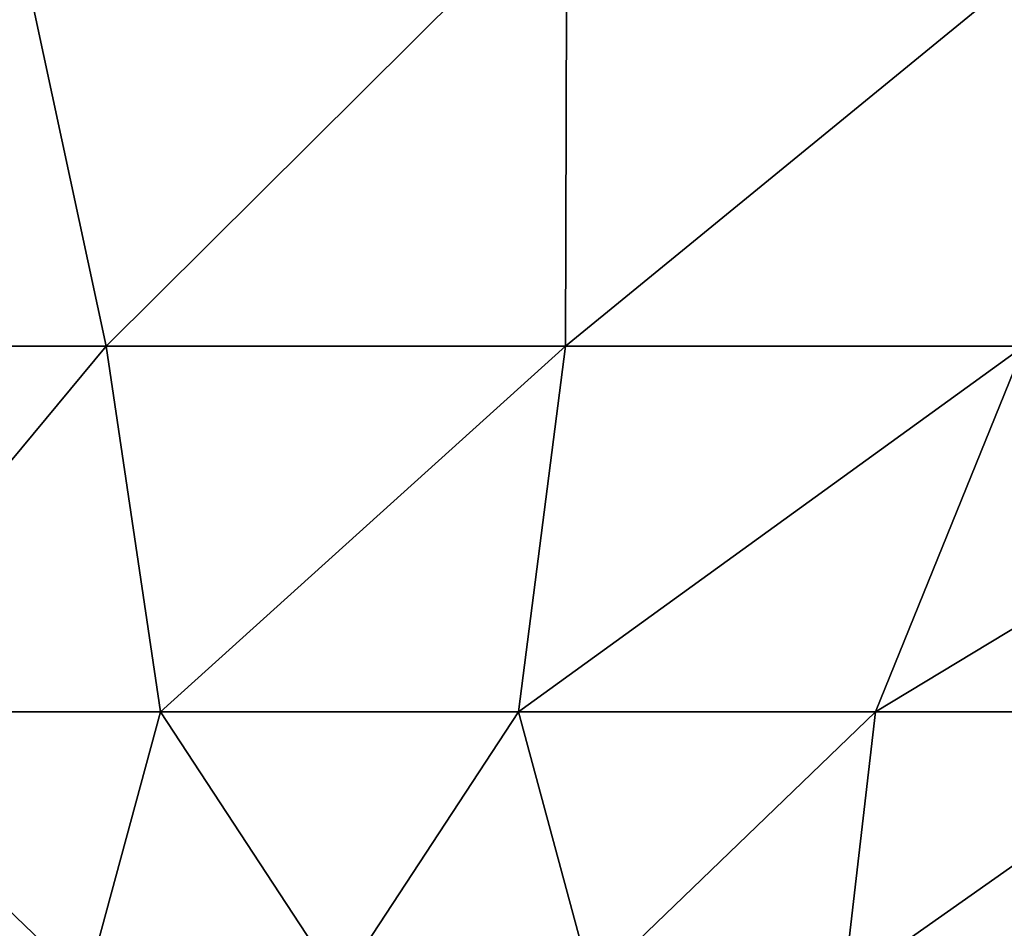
# Model space of a CAD drawing. Header units: millimetres. Extents: x -125 to 125, y 3898 to 4025.
# Tile 139 of 256: x 0 to 1.65, y 3900.56 to 3902.08. Entities that reach past the tile are written whole.
import ezdxf

# ---------------------------------------------------------------- set-up
doc = ezdxf.new("R2010")
doc.units = ezdxf.units.MM
doc.header["$LTSCALE"] = 2.2935
doc.layers.add('2', color=7, linetype='CONTINUOUS')
doc.layers.add('3', color=7, linetype='CONTINUOUS')

msp = doc.modelspace()

# ---------------------------------------------------------------- linework, layer by layer
at = {"layer": '2', "color": 36, "linetype": 'Continuous', "true_color": 0x833d1e}
for points in [[(0.1446, 3901.5297, 19.4954), (-0.0198, 3902.296, 23.8482), (-0.6245, 3901.5297, 19.4859), (0.1446, 3901.5297, 19.4954)], [(0.916, 3902.296, 23.8306), (-0.0198, 3902.296, 23.8482), (0.1446, 3901.5297, 19.4954), (0.916, 3902.296, 23.8306)], [(0.9135, 3901.5297, 19.4745), (0.916, 3902.296, 23.8306), (0.1446, 3901.5297, 19.4954), (0.9135, 3901.5297, 19.4745)], [(1.8504, 3902.296, 23.7763), (0.916, 3902.296, 23.8306), (0.9135, 3901.5297, 19.4745), (1.8504, 3902.296, 23.7763)], [(1.6809, 3901.5297, 19.4233), (1.8504, 3902.296, 23.7763), (0.9135, 3901.5297, 19.4745), (1.6809, 3901.5297, 19.4233)], [(0.1446, 3901.5297, 19.4954), (-0.6245, 3901.5297, 19.4859), (-0.3639, 3900.9177, 15.1149), (0.1446, 3901.5297, 19.4954)], [(0.2356, 3900.9177, 15.1175), (0.1446, 3901.5297, 19.4954), (-0.3639, 3900.9177, 15.1149), (0.2356, 3900.9177, 15.1175)], [(0.9135, 3901.5297, 19.4745), (0.1446, 3901.5297, 19.4954), (0.2356, 3900.9177, 15.1175), (0.9135, 3901.5297, 19.4745)], [(0.8349, 3900.9177, 15.0962), (0.9135, 3901.5297, 19.4745), (0.2356, 3900.9177, 15.1175), (0.8349, 3900.9177, 15.0962)], [(1.6809, 3901.5297, 19.4233), (0.9135, 3901.5297, 19.4745), (0.8349, 3900.9177, 15.0962), (1.6809, 3901.5297, 19.4233)], [(1.4328, 3900.9177, 15.0513), (1.6809, 3901.5297, 19.4233), (0.8349, 3900.9177, 15.0962), (1.4328, 3900.9177, 15.0513)], [(2.4458, 3901.5297, 19.3419), (1.6809, 3901.5297, 19.4233), (1.4328, 3900.9177, 15.0513), (2.4458, 3901.5297, 19.3419)], [(2.0284, 3900.9177, 14.9826), (2.4458, 3901.5297, 19.3419), (1.4328, 3900.9177, 15.0513), (2.0284, 3900.9177, 14.9826)], [(0.2356, 3900.9177, 15.1175), (-0.3639, 3900.9177, 15.1149), (0.1116, 3900.4608, 10.7232), (0.2356, 3900.9177, 15.1175)], [(0.1116, 3900.4608, 10.7232), (-0.3639, 3900.9177, 15.1149), (-0.3123, 3900.4608, 10.7192), (0.1116, 3900.4608, 10.7232)], [(0.5353, 3900.4608, 10.7104), (0.2356, 3900.9177, 15.1175), (0.1116, 3900.4608, 10.7232), (0.5353, 3900.4608, 10.7104)], [(0.8349, 3900.9177, 15.0962), (0.2356, 3900.9177, 15.1175), (0.5353, 3900.4608, 10.7104), (0.8349, 3900.9177, 15.0962)], [(0.9581, 3900.4608, 10.6809), (0.8349, 3900.9177, 15.0962), (0.5353, 3900.4608, 10.7104), (0.9581, 3900.4608, 10.6809)], [(1.4328, 3900.9177, 15.0513), (0.8349, 3900.9177, 15.0962), (0.9581, 3900.4608, 10.6809), (1.4328, 3900.9177, 15.0513)], [(1.3795, 3900.4608, 10.6347), (1.4328, 3900.9177, 15.0513), (0.9581, 3900.4608, 10.6809), (1.3795, 3900.4608, 10.6347)], [(2.0284, 3900.9177, 14.9826), (1.4328, 3900.9177, 15.0513), (1.3795, 3900.4608, 10.6347), (2.0284, 3900.9177, 14.9826)], [(1.7987, 3900.4608, 10.5718), (2.0284, 3900.9177, 14.9826), (1.3795, 3900.4608, 10.6347), (1.7987, 3900.4608, 10.5718)]]:
    msp.add_3dface(points, dxfattribs=at)
at = {"layer": '3', "color": 36, "linetype": 'Continuous', "true_color": 0x833d1e}
for points in [[(0.1446, 3901.5297, -19.4954), (-0.6245, 3901.5297, -19.4859), (-0.0198, 3902.296, -23.8482), (0.1446, 3901.5297, -19.4954)], [(0.916, 3902.296, -23.8306), (0.1446, 3901.5297, -19.4954), (-0.0198, 3902.296, -23.8482), (0.916, 3902.296, -23.8306)], [(0.9135, 3901.5297, -19.4745), (0.1446, 3901.5297, -19.4954), (0.916, 3902.296, -23.8306), (0.9135, 3901.5297, -19.4745)], [(1.6809, 3901.5297, -19.4233), (0.9135, 3901.5297, -19.4745), (1.8504, 3902.296, -23.7763), (1.6809, 3901.5297, -19.4233)], [(1.8504, 3902.296, -23.7763), (0.9135, 3901.5297, -19.4745), (0.916, 3902.296, -23.8306), (1.8504, 3902.296, -23.7763)], [(0.1446, 3901.5297, -19.4954), (-0.3639, 3900.9177, -15.1149), (-0.6245, 3901.5297, -19.4859), (0.1446, 3901.5297, -19.4954)], [(0.2356, 3900.9177, -15.1175), (-0.3639, 3900.9177, -15.1149), (0.1446, 3901.5297, -19.4954), (0.2356, 3900.9177, -15.1175)], [(0.9135, 3901.5297, -19.4745), (0.2356, 3900.9177, -15.1175), (0.1446, 3901.5297, -19.4954), (0.9135, 3901.5297, -19.4745)], [(0.8349, 3900.9177, -15.0962), (0.2356, 3900.9177, -15.1175), (0.9135, 3901.5297, -19.4745), (0.8349, 3900.9177, -15.0962)], [(1.4328, 3900.9177, -15.0513), (0.8349, 3900.9177, -15.0962), (1.6809, 3901.5297, -19.4233), (1.4328, 3900.9177, -15.0513)], [(1.6809, 3901.5297, -19.4233), (0.8349, 3900.9177, -15.0962), (0.9135, 3901.5297, -19.4745), (1.6809, 3901.5297, -19.4233)], [(2.0284, 3900.9177, -14.9826), (1.4328, 3900.9177, -15.0513), (2.4458, 3901.5297, -19.3419), (2.0284, 3900.9177, -14.9826)], [(2.4458, 3901.5297, -19.3419), (1.4328, 3900.9177, -15.0513), (1.6809, 3901.5297, -19.4233), (2.4458, 3901.5297, -19.3419)], [(0.1116, 3900.4608, -10.7232), (-0.3123, 3900.4608, -10.7192), (-0.3639, 3900.9177, -15.1149), (0.1116, 3900.4608, -10.7232)], [(0.2356, 3900.9177, -15.1175), (0.1116, 3900.4608, -10.7232), (-0.3639, 3900.9177, -15.1149), (0.2356, 3900.9177, -15.1175)], [(0.5353, 3900.4608, -10.7104), (0.1116, 3900.4608, -10.7232), (0.2356, 3900.9177, -15.1175), (0.5353, 3900.4608, -10.7104)], [(0.8349, 3900.9177, -15.0962), (0.5353, 3900.4608, -10.7104), (0.2356, 3900.9177, -15.1175), (0.8349, 3900.9177, -15.0962)], [(0.9581, 3900.4608, -10.6809), (0.5353, 3900.4608, -10.7104), (0.8349, 3900.9177, -15.0962), (0.9581, 3900.4608, -10.6809)], [(1.4328, 3900.9177, -15.0513), (0.9581, 3900.4608, -10.6809), (0.8349, 3900.9177, -15.0962), (1.4328, 3900.9177, -15.0513)], [(1.3795, 3900.4608, -10.6347), (0.9581, 3900.4608, -10.6809), (1.4328, 3900.9177, -15.0513), (1.3795, 3900.4608, -10.6347)], [(1.7987, 3900.4608, -10.5718), (1.3795, 3900.4608, -10.6347), (2.0284, 3900.9177, -14.9826), (1.7987, 3900.4608, -10.5718)], [(2.0284, 3900.9177, -14.9826), (1.3795, 3900.4608, -10.6347), (1.4328, 3900.9177, -15.0513), (2.0284, 3900.9177, -14.9826)]]:
    msp.add_3dface(points, dxfattribs=at)

doc.saveas('drawing.dxf')
